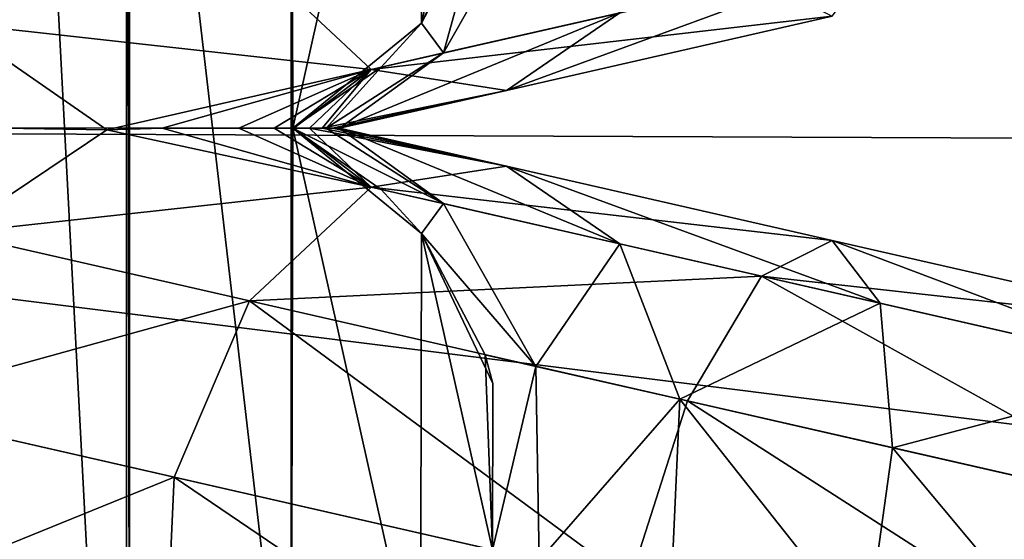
# Model space of a CAD drawing. Header units: millimetres. Extents: x 3 to 496, y 3 to 509.
# Tile 162 of 256: x 256.63 to 261.85, y 253.43 to 256.18. Entities that reach past the tile are written whole.
import ezdxf

# ---------------------------------------------------------------- set-up
doc = ezdxf.new("R2010")
doc.units = ezdxf.units.MM
doc.header["$LTSCALE"] = 25.4
doc.layers.get('0').update_dxf_attribs({"true_color": 0xff5454})

# ---------------------------------------------------------------- blocks, each defined once
blk = doc.blocks.new('FORM-M-9673.STL#1')
at = {"color": 0}
mesh = blk.add_polyface(dxfattribs=at)
corners = [(259.2317, 282.7995, 4.5431), (255.8367, 283.5266, 4.5183), (249.3426, 255.6085, 2.1311)]
mesh.append_faces([[corners[k] for k in face] for face in [(0, 1, 2)]], dxfattribs={"color": 0})
mesh = blk.add_polyface(dxfattribs=at)
corners = [(261.6866, 281.241, 4.4014), (259.2317, 282.7995, 4.5431), (249.3426, 255.6085, 2.1311)]
mesh.append_faces([[corners[k] for k in face] for face in [(0, 1, 2)]], dxfattribs={"color": 0})
mesh = blk.add_polyface(dxfattribs=at)
corners = [(264.6189, 280.1051, 4.4765), (261.6866, 281.241, 4.4014), (249.3426, 255.6085, 2.1311)]
mesh.append_faces([[corners[k] for k in face] for face in [(0, 1, 2)]], dxfattribs={"color": 0})
mesh = blk.add_polyface(dxfattribs=at)
corners = [(267.3068, 277.9442, 4.5183), (264.6189, 280.1051, 4.4765), (249.3426, 255.6085, 2.1311)]
mesh.append_faces([[corners[k] for k in face] for face in [(0, 1, 2)]], dxfattribs={"color": 0})
mesh = blk.add_polyface(dxfattribs=at)
corners = [(270.0501, 275.816, 4.5431), (267.3068, 277.9442, 4.5183), (249.3426, 255.6085, 2.1311)]
mesh.append_faces([[corners[k] for k in face] for face in [(0, 1, 2)]], dxfattribs={"color": 0})
mesh = blk.add_polyface(dxfattribs=at)
corners = [(271.5857, 273.3467, 4.4014), (270.0501, 275.816, 4.5431), (249.3426, 255.6085, 2.1311)]
mesh.append_faces([[corners[k] for k in face] for face in [(0, 1, 2)]], dxfattribs={"color": 0})
mesh = blk.add_polyface(dxfattribs=at)
corners = [(273.7348, 271.051, 4.4765), (271.5857, 273.3467, 4.4014), (249.3426, 255.6085, 2.1311)]
mesh.append_faces([[corners[k] for k in face] for face in [(0, 1, 2)]], dxfattribs={"color": 0})
mesh = blk.add_polyface(dxfattribs=at)
corners = [(275.2189, 267.9379, 4.5183), (273.7348, 271.051, 4.4765), (249.3426, 255.6085, 2.1311)]
mesh.append_faces([[corners[k] for k in face] for face in [(0, 1, 2)]], dxfattribs={"color": 0})
mesh = blk.add_polyface(dxfattribs=at)
corners = [(276.7672, 264.8301, 4.5431), (275.2189, 267.9379, 4.5183), (249.3426, 255.6085, 2.1311)]
mesh.append_faces([[corners[k] for k in face] for face in [(0, 1, 2)]], dxfattribs={"color": 0})
mesh = blk.add_polyface(dxfattribs=at)
corners = [(243.4488, 256.9537, 20.7302), (243.0791, 258.6248, 20.7302), (243.0709, 256.1621, 20.7302), (243.4517, 257.8308, 20.7302), (255.2364, 256.9537, 20.7302), (255.6061, 258.6248, 20.7302), (255.2334, 257.8308, 20.7302), (255.6143, 256.1621, 20.7302), (241.4724, 259.3986, 20.7302), (241.1046, 261.0783, 20.7302), (241.0988, 260.1969, 20.7302), (241.4888, 261.8716, 20.7302), (241.4888, 249.3453, 20.7302), (242.1768, 248.7942, 20.7302), (242.1768, 262.4227, 20.7302), (242.3906, 255.6085, 20.7302), (243.0348, 248.5924, 20.7302), (243.0709, 255.0548, 20.7302), (243.0791, 252.5921, 20.7302), (243.8963, 248.779, 20.7302), (243.9322, 252.3884, 20.7302), (243.906, 247.8976, 20.7302), (244.2937, 247.106, 20.7302), (244.6162, 251.8393, 20.7302), (244.9841, 246.5579, 20.7302), (244.9994, 251.0503, 20.7302), (245.0081, 250.1732, 20.7302), (245.843, 246.3599, 20.7302), (245.8651, 250.3598, 20.7302), (246.7036, 246.5503, 20.7302), (246.7196, 250.1618, 20.7302), (247.3988, 247.0922, 20.7302), (247.4072, 249.6172, 20.7302), (247.79, 246.3024, 20.7302), (247.7956, 248.8308, 20.7302), (248.4828, 245.7574, 20.7302), (248.4868, 249.3708, 20.7302), (249.3426, 245.5631, 20.7302), (249.3426, 249.5631, 20.7302), (250.2024, 245.7574, 20.7302), (250.1984, 249.3708, 20.7302), (250.8896, 248.8308, 20.7302), (250.8952, 246.3024, 20.7302), (251.278, 249.6172, 20.7302), (251.2864, 247.0922, 20.7302), (251.9656, 250.1618, 20.7302), (251.9816, 246.5503, 20.7302), (252.8201, 250.3598, 20.7302), (252.8422, 246.3599, 20.7302), (253.6771, 250.1732, 20.7302), (253.7011, 246.5579, 20.7302), (253.6858, 251.0503, 20.7302), (254.069, 251.8393, 20.7302), (254.3914, 247.106, 20.7302), (254.753, 252.3884, 20.7302), (254.7792, 247.8976, 20.7302), (254.7889, 248.779, 20.7302), (255.6061, 252.5921, 20.7302), (255.6504, 248.5924, 20.7302), (255.6143, 255.0548, 20.7302), (256.2946, 255.6085, 20.7302), (256.5084, 248.7942, 20.7302), (255.2364, 254.2633, 20.7302), (255.2334, 253.3861, 20.7302), (243.4488, 254.2633, 20.7302), (243.4517, 253.3861, 20.7302), (239.5491, 253.3732, 20.7302), (239.9243, 255.0513, 20.7302), (239.5472, 254.2546, 20.7302), (239.9298, 252.5782, 20.7302), (240.6073, 255.6085, 20.7302), (240.6153, 252.024, 20.7302), (241.1046, 250.1386, 20.7302), (241.4724, 251.8184, 20.7302), (241.0988, 251.0201, 20.7302), (239.9243, 256.1656, 20.7302), (239.5491, 257.8438, 20.7302), (239.5472, 256.9623, 20.7302), (239.9298, 258.6388, 20.7302), (240.6153, 259.1929, 20.7302), (243.0348, 262.6246, 20.7302), (243.8963, 262.438, 20.7302), (243.9322, 258.8285, 20.7302), (243.906, 263.3193, 20.7302), (244.2937, 264.111, 20.7302), (244.6162, 259.3777, 20.7302), (244.9841, 264.659, 20.7302), (244.9994, 260.1667, 20.7302), (245.0081, 261.0438, 20.7302), (245.843, 264.8571, 20.7302), (245.8651, 260.8571, 20.7302), (246.7036, 264.6666, 20.7302), (246.7196, 261.0551, 20.7302), (247.3988, 264.1247, 20.7302), (247.4072, 261.5997, 20.7302), (247.79, 264.9146, 20.7302), (247.7956, 262.3862, 20.7302), (248.4828, 265.4596, 20.7302), (248.4868, 261.8461, 20.7302), (249.3426, 265.6538, 20.7302), (249.3426, 261.6538, 20.7302), (250.1984, 261.8461, 20.7302), (250.2024, 265.4596, 20.7302), (250.8896, 262.3862, 20.7302), (250.8952, 264.9146, 20.7302), (251.278, 261.5997, 20.7302), (251.2864, 264.1247, 20.7302), (251.9656, 261.0551, 20.7302), (251.9816, 264.6666, 20.7302), (252.8201, 260.8571, 20.7302), (252.8422, 264.8571, 20.7302), (253.6771, 261.0438, 20.7302), (253.7011, 264.659, 20.7302), (253.6858, 260.1667, 20.7302), (254.069, 259.3777, 20.7302), (254.3914, 264.111, 20.7302), (254.753, 258.8285, 20.7302), (254.7792, 263.3193, 20.7302), (254.7889, 262.438, 20.7302), (255.6504, 262.6246, 20.7302), (256.5084, 262.4227, 20.7302), (257.1964, 249.3453, 20.7302), (257.1964, 261.8716, 20.7302), (257.2128, 251.8184, 20.7302), (257.5805, 250.1386, 20.7302), (257.5864, 251.0201, 20.7302), (258.0699, 252.024, 20.7302), (257.2128, 259.3986, 20.7302), (258.0699, 259.1929, 20.7302), (258.0778, 255.6085, 20.7302), (258.7554, 252.5782, 20.7302), (258.7609, 255.0513, 20.7302), (259.1361, 253.3732, 20.7302), (259.138, 254.2546, 20.7302), (258.7554, 258.6388, 20.7302), (258.7609, 256.1656, 20.7302), (259.1361, 257.8438, 20.7302), (259.138, 256.9623, 20.7302), (257.5805, 261.0783, 20.7302), (257.5864, 260.1969, 20.7302)]
mesh.append_faces([[corners[k] for k in face] for face in [(1, 0, 3), (4, 5, 6), (8, 9, 10), (57, 62, 63), (64, 18, 65), (66, 67, 68), (72, 73, 74), (75, 76, 77), (123, 124, 125), (131, 132, 133), (136, 135, 137), (138, 127, 139)]], dxfattribs={"vtx0": -1, "color": 0})
mesh.append_faces([[corners[k] for k in face] for face in [(0, 1, 2), (9, 8, 11), (11, 13, 14), (15, 16, 17), (18, 19, 20), (20, 22, 23), (23, 24, 25), (25, 24, 26), (26, 27, 28), (28, 29, 30), (30, 31, 32), (32, 33, 34), (34, 35, 36), (36, 37, 38), (38, 39, 40), (40, 39, 41), (41, 42, 43), (43, 44, 45), (45, 46, 47), (47, 48, 49), (49, 50, 51), (51, 50, 52), (52, 53, 54), (54, 56, 57), (59, 58, 60), (62, 57, 59), (67, 69, 70), (76, 75, 78), (78, 70, 79), (79, 73, 8), (80, 1, 81), (81, 82, 83), (83, 82, 84), (84, 85, 86), (86, 88, 89), (89, 90, 91), (91, 92, 93), (93, 94, 95), (95, 96, 97), (97, 98, 99), (99, 101, 102), (102, 103, 104), (104, 105, 106), (106, 107, 108), (108, 109, 110), (110, 111, 112), (112, 114, 115), (115, 116, 117), (117, 116, 118), (118, 5, 119), (119, 60, 120), (120, 121, 122), (126, 127, 123), (127, 126, 128), (129, 130, 131), (134, 135, 136), (122, 127, 138)]], dxfattribs={"vtx0": -1, "vtx1": -1, "color": 0})
mesh.append_faces([[corners[k] for k in face] for face in [(11, 8, 12), (14, 13, 15), (17, 16, 18), (57, 58, 59), (73, 12, 8), (79, 70, 71), (80, 2, 1), (119, 5, 7), (120, 60, 61), (122, 121, 123), (128, 126, 129), (127, 122, 123)]], dxfattribs={"vtx0": -1, "vtx1": -1, "vtx2": -1, "color": 0})
mesh.append_faces([[corners[k] for k in face] for face in [(5, 4, 7), (11, 12, 13), (15, 13, 16), (18, 16, 19), (20, 19, 21), (20, 21, 22), (23, 22, 24), (26, 24, 27), (28, 27, 29), (30, 29, 31), (32, 31, 33), (34, 33, 35), (36, 35, 37), (38, 37, 39), (41, 39, 42), (43, 42, 44), (45, 44, 46), (47, 46, 48), (49, 48, 50), (52, 50, 53), (54, 53, 55), (54, 55, 56), (57, 56, 58), (60, 58, 61), (18, 64, 17), (67, 66, 69), (70, 69, 71), (73, 72, 12), (78, 75, 70), (79, 71, 73), (15, 80, 14), (80, 15, 2), (81, 1, 82), (84, 82, 85), (86, 85, 87), (86, 87, 88), (89, 88, 90), (91, 90, 92), (93, 92, 94), (95, 94, 96), (97, 96, 98), (99, 98, 100), (99, 100, 101), (102, 101, 103), (104, 103, 105), (106, 105, 107), (108, 107, 109), (110, 109, 111), (112, 111, 113), (112, 113, 114), (115, 114, 116), (118, 116, 5), (119, 7, 60), (120, 61, 121), (123, 121, 124), (129, 126, 130), (131, 130, 132), (129, 134, 128), (134, 129, 135)]], dxfattribs={"vtx0": -1, "vtx2": -1, "color": 0})
mesh = blk.add_polyface(dxfattribs=at)
corners = [(277.0793, 261.9392, 4.4014), (276.7672, 264.8301, 4.5431), (249.3426, 255.6085, 2.1311)]
mesh.append_faces([[corners[k] for k in face] for face in [(0, 1, 2)]], dxfattribs={"color": 0})
mesh = blk.add_polyface(dxfattribs=at)
corners = [(278.0195, 258.9384, 4.4765), (277.0793, 261.9392, 4.4014), (249.3426, 255.6085, 2.1311)]
mesh.append_faces([[corners[k] for k in face] for face in [(0, 1, 2)]], dxfattribs={"color": 0})
mesh = blk.add_polyface(dxfattribs=at)
corners = [(278.0195, 258.9384, 4.4765), (249.3426, 255.6085, 2.1311), (278.0059, 255.4896, 4.5183)]
mesh.append_faces([[corners[k] for k in face] for face in [(0, 1, 2)]], dxfattribs={"color": 0})
mesh = blk.add_polyface(dxfattribs=at)
corners = [(255.8139, 257.0855, 7.912), (257.8478, 256.524, 5.7682), (256.2755, 256.1652, 8.0199), (257.4487, 257.4586, 5.5708)]
mesh.append_faces([[corners[k] for k in face] for face in [(0, 1, 2), (1, 0, 3)]], dxfattribs={"vtx0": -1, "color": 0})
mesh = blk.add_polyface(dxfattribs=at)
corners = [(260.5634, 256.393, 5.0495), (257.8478, 256.524, 5.7682), (260.1708, 257.0542, 4.3565), (258.493, 255.9204, 6.3078)]
mesh.append_faces([[corners[k] for k in face] for face in [(0, 1, 2), (1, 0, 3)]], dxfattribs={"vtx0": -1, "color": 0})
mesh = blk.add_polyface(dxfattribs=at)
corners = [(259.8108, 256.2212, 7.782), (259.367, 256.8708, 9.4145), (258.8766, 256.0079, 9.1198), (260.1302, 257.045, 8.3215)]
mesh.append_faces([[corners[k] for k in face] for face in [(0, 1, 2), (1, 0, 3)]], dxfattribs={"vtx0": -1, "color": 0})
mesh = blk.add_polyface(dxfattribs=at)
corners = [(259.138, 256.9623, 20.7302), (258.7609, 256.1656, 20.7302), (259.0974, 256.8092, 10.7302)]
mesh.append_faces([[corners[k] for k in face] for face in [(0, 1, 2)]], dxfattribs={"color": 0})
mesh = blk.add_polyface(dxfattribs=at)
corners = [(259.367, 256.8708, 9.4145), (259.0974, 256.8092, 10.7302), (258.8766, 256.0079, 9.1198)]
mesh.append_faces([[corners[k] for k in face] for face in [(0, 1, 2)]], dxfattribs={"color": 0})
mesh = blk.add_polyface(dxfattribs=at)
corners = [(259.0974, 256.8092, 10.7302), (258.7609, 256.1656, 10.7302), (258.8766, 256.0079, 9.1198)]
mesh.append_faces([[corners[k] for k in face] for face in [(0, 1, 2)]], dxfattribs={"color": 0})
mesh = blk.add_polyface(dxfattribs=at)
corners = [(259.0974, 256.8092, 10.7302), (258.7609, 256.1656, 20.7302), (258.7609, 256.1656, 10.7302)]
mesh.append_faces([[corners[k] for k in face] for face in [(0, 1, 2)]], dxfattribs={"color": 0})
mesh = blk.add_polyface(dxfattribs=at)
corners = [(258.493, 255.9204, 6.3078), (256.2755, 256.1652, 8.0199), (257.8478, 256.524, 5.7682), (257.0917, 255.6006, 8.3146)]
mesh.append_faces([[corners[k] for k in face] for face in [(0, 1, 2), (1, 0, 3)]], dxfattribs={"vtx0": -1, "color": 0})
mesh = blk.add_polyface(dxfattribs=at)
corners = [(261.191, 256.5362, 6.9431), (259.2115, 255.8096, 7.0449), (260.9369, 256.2033, 5.9963), (259.8108, 256.2212, 7.782)]
mesh.append_faces([[corners[k] for k in face] for face in [(0, 1, 2), (1, 0, 3)]], dxfattribs={"vtx0": -1, "color": 0})
mesh = blk.add_polyface(dxfattribs=at)
corners = [(260.9369, 256.2033, 5.9963), (258.493, 255.9204, 6.3078), (260.5634, 256.393, 5.0495), (259.2115, 255.8096, 7.0449)]
mesh.append_faces([[corners[k] for k in face] for face in [(0, 1, 2), (1, 0, 3)]], dxfattribs={"vtx0": -1, "color": 0})
mesh = blk.add_polyface(dxfattribs=at)
corners = [(258.3253, 255.6085, 8.2941), (259.2115, 255.8096, 7.0449), (259.8108, 256.2212, 7.782)]
mesh.append_faces([[corners[k] for k in face] for face in [(0, 1, 2)]], dxfattribs={"color": 0})
mesh = blk.add_polyface(dxfattribs=at)
corners = [(258.8766, 256.0079, 9.1198), (258.3253, 255.6085, 8.2941), (259.8108, 256.2212, 7.782)]
mesh.append_faces([[corners[k] for k in face] for face in [(0, 1, 2)]], dxfattribs={"color": 0})
mesh = blk.add_polyface(dxfattribs=at)
corners = [(256.5401, 255.6085, 9.2903), (256.2755, 256.1652, 8.0199), (257.0917, 255.6006, 8.3146)]
mesh.append_faces([[corners[k] for k in face] for face in [(0, 1, 2)]], dxfattribs={"color": 0})
mesh = blk.add_polyface(dxfattribs=at)
corners = [(258.0778, 255.6085, 20.7302), (258.5465, 255.9326, 10.7302), (258.7609, 256.1656, 20.7302)]
mesh.append_faces([[corners[k] for k in face] for face in [(0, 1, 2)]], dxfattribs={"color": 0})
mesh = blk.add_polyface(dxfattribs=at)
corners = [(258.7609, 256.1656, 10.7302), (258.5465, 255.9326, 10.7302), (258.8766, 256.0079, 9.1198)]
mesh.append_faces([[corners[k] for k in face] for face in [(0, 1, 2)]], dxfattribs={"color": 0})
mesh = blk.add_polyface(dxfattribs=at)
corners = [(258.7609, 256.1656, 20.7302), (258.5465, 255.9326, 10.7302), (258.7609, 256.1656, 10.7302)]
mesh.append_faces([[corners[k] for k in face] for face in [(0, 1, 2)]], dxfattribs={"color": 0})
mesh = blk.add_polyface(dxfattribs=at)
corners = [(258.5465, 255.9326, 10.7302), (258.2543, 255.6085, 8.8634), (258.8766, 256.0079, 9.1198)]
mesh.append_faces([[corners[k] for k in face] for face in [(0, 1, 2)]], dxfattribs={"color": 0})
mesh = blk.add_polyface(dxfattribs=at)
corners = [(258.8766, 256.0079, 9.1198), (258.2543, 255.6085, 8.8634), (258.3253, 255.6085, 8.2941)]
mesh.append_faces([[corners[k] for k in face] for face in [(0, 1, 2)]], dxfattribs={"color": 0})
mesh = blk.add_polyface(dxfattribs=at)
corners = [(257.0917, 255.6006, 8.3146), (258.493, 255.9204, 6.3078), (257.3855, 255.6085, 7.9659)]
mesh.append_faces([[corners[k] for k in face] for face in [(0, 1, 2)]], dxfattribs={"color": 0})
mesh = blk.add_polyface(dxfattribs=at)
corners = [(257.3855, 255.6085, 7.9659), (258.493, 255.9204, 6.3078), (257.7921, 255.6085, 7.7021)]
mesh.append_faces([[corners[k] for k in face] for face in [(0, 1, 2)]], dxfattribs={"color": 0})
mesh = blk.add_polyface(dxfattribs=at)
corners = [(257.7921, 255.6085, 7.7021), (258.493, 255.9204, 6.3078), (257.9795, 255.6085, 7.656)]
mesh.append_faces([[corners[k] for k in face] for face in [(0, 1, 2)]], dxfattribs={"color": 0})
mesh = blk.add_polyface(dxfattribs=at)
corners = [(258.0841, 255.6085, 7.6627), (257.9795, 255.6085, 7.656), (258.493, 255.9204, 6.3078)]
mesh.append_faces([[corners[k] for k in face] for face in [(0, 1, 2)]], dxfattribs={"color": 0})
mesh = blk.add_polyface(dxfattribs=at)
corners = [(258.0778, 255.6085, 10.7302), (258.2543, 255.6085, 8.8634), (258.5465, 255.9326, 10.7302)]
mesh.append_faces([[corners[k] for k in face] for face in [(0, 1, 2)]], dxfattribs={"color": 0})
mesh = blk.add_polyface(dxfattribs=at)
corners = [(258.0778, 255.6085, 20.7302), (258.0778, 255.6085, 10.7302), (258.5465, 255.9326, 10.7302)]
mesh.append_faces([[corners[k] for k in face] for face in [(0, 1, 2)]], dxfattribs={"color": 0})
mesh = blk.add_polyface(dxfattribs=at)
corners = [(258.1672, 255.6085, 7.6957), (258.0841, 255.6085, 7.6627), (258.493, 255.9204, 6.3078)]
mesh.append_faces([[corners[k] for k in face] for face in [(0, 1, 2)]], dxfattribs={"color": 0})
mesh = blk.add_polyface(dxfattribs=at)
corners = [(258.2342, 255.6085, 7.7553), (258.1672, 255.6085, 7.6957), (258.493, 255.9204, 6.3078)]
mesh.append_faces([[corners[k] for k in face] for face in [(0, 1, 2)]], dxfattribs={"color": 0})
mesh = blk.add_polyface(dxfattribs=at)
corners = [(258.2342, 255.6085, 7.7553), (258.493, 255.9204, 6.3078), (259.2115, 255.8096, 7.0449)]
mesh.append_faces([[corners[k] for k in face] for face in [(0, 1, 2)]], dxfattribs={"color": 0})
mesh = blk.add_polyface(dxfattribs=at)
corners = [(258.2888, 255.6085, 7.8546), (258.2342, 255.6085, 7.7553), (259.2115, 255.8096, 7.0449)]
mesh.append_faces([[corners[k] for k in face] for face in [(0, 1, 2)]], dxfattribs={"color": 0})
mesh = blk.add_polyface(dxfattribs=at)
corners = [(258.3253, 255.6085, 8.2941), (258.2888, 255.6085, 7.8546), (259.2115, 255.8096, 7.0449)]
mesh.append_faces([[corners[k] for k in face] for face in [(0, 1, 2)]], dxfattribs={"color": 0})
mesh = blk.add_polyface(dxfattribs=at)
corners = [(278.0524, 252.0178, 4.5431), (278.0059, 255.4896, 4.5183), (249.3426, 255.6085, 2.1311)]
mesh.append_faces([[corners[k] for k in face] for face in [(0, 1, 2)]], dxfattribs={"color": 0})
mesh = blk.add_polyface(dxfattribs=at)
corners = [(278.0524, 252.0178, 4.5431), (249.3426, 255.6085, 2.1311), (277.0793, 249.2778, 4.4014)]
mesh.append_faces([[corners[k] for k in face] for face in [(0, 1, 2)]], dxfattribs={"color": 0})
mesh = blk.add_polyface(dxfattribs=at)
corners = [(258.9702, 228.3915, 4.4765), (249.3426, 255.6085, 2.1311), (255.6049, 227.6374, 4.5183)]
mesh.append_faces([[corners[k] for k in face] for face in [(0, 1, 2)]], dxfattribs={"color": 0})
mesh = blk.add_polyface(dxfattribs=at)
corners = [(262.3228, 228.6547, 4.605), (249.3426, 255.6085, 2.1311), (258.9702, 228.3915, 4.4765)]
mesh.append_faces([[corners[k] for k in face] for face in [(0, 1, 2)]], dxfattribs={"color": 0})
mesh = blk.add_polyface(dxfattribs=at)
corners = [(275.1157, 243.0648, 4.5183), (249.3426, 255.6085, 2.1311), (273.6513, 239.9167, 4.5431)]
mesh.append_faces([[corners[k] for k in face] for face in [(0, 1, 2)]], dxfattribs={"color": 0})
mesh = blk.add_polyface(dxfattribs=at)
corners = [(276.6244, 246.1662, 4.4765), (249.3426, 255.6085, 2.1311), (275.1157, 243.0648, 4.5183)]
mesh.append_faces([[corners[k] for k in face] for face in [(0, 1, 2)]], dxfattribs={"color": 0})
mesh = blk.add_polyface(dxfattribs=at)
corners = [(273.6513, 239.9167, 4.5431), (249.3426, 255.6085, 2.1311), (271.5857, 237.8702, 4.4014)]
mesh.append_faces([[corners[k] for k in face] for face in [(0, 1, 2)]], dxfattribs={"color": 0})
mesh = blk.add_polyface(dxfattribs=at)
corners = [(277.0793, 249.2778, 4.4014), (249.3426, 255.6085, 2.1311), (276.6244, 246.1662, 4.4765)]
mesh.append_faces([[corners[k] for k in face] for face in [(0, 1, 2)]], dxfattribs={"color": 0})
mesh = blk.add_polyface(dxfattribs=at)
corners = [(269.8257, 235.2641, 4.4765), (249.3426, 255.6085, 2.1311), (267.1209, 233.1245, 4.5183)]
mesh.append_faces([[corners[k] for k in face] for face in [(0, 1, 2)]], dxfattribs={"color": 0})
mesh = blk.add_polyface(dxfattribs=at)
corners = [(264.4356, 230.9235, 4.5431), (249.3426, 255.6085, 2.1311), (262.3228, 228.6547, 4.605)]
mesh.append_faces([[corners[k] for k in face] for face in [(0, 1, 2)]], dxfattribs={"color": 0})
mesh = blk.add_polyface(dxfattribs=at)
corners = [(267.1209, 233.1245, 4.5183), (249.3426, 255.6085, 2.1311), (264.4356, 230.9235, 4.5431)]
mesh.append_faces([[corners[k] for k in face] for face in [(0, 1, 2)]], dxfattribs={"color": 0})
mesh = blk.add_polyface(dxfattribs=at)
corners = [(271.5857, 237.8702, 4.4014), (249.3426, 255.6085, 2.1311), (269.8257, 235.2641, 4.4765)]
mesh.append_faces([[corners[k] for k in face] for face in [(0, 1, 2)]], dxfattribs={"color": 0})
mesh = blk.add_polyface(dxfattribs=at)
corners = [(256.5401, 255.6085, 9.2903), (257.0917, 255.6006, 8.3146), (256.2755, 255.0518, 8.0199)]
mesh.append_faces([[corners[k] for k in face] for face in [(0, 1, 2)]], dxfattribs={"color": 0})
mesh = blk.add_polyface(dxfattribs=at)
corners = [(256.5401, 255.6085, 9.2903), (257.0917, 255.6006, 8.3146), (257.3855, 255.6085, 7.9659)]
mesh.append_faces([[corners[k] for k in face] for face in [(0, 1, 2)]], dxfattribs={"color": 0})
mesh = blk.add_polyface(dxfattribs=at)
corners = [(257.3855, 255.6085, 7.9659), (258.493, 255.2965, 6.3078), (257.0917, 255.6006, 8.3146)]
mesh.append_faces([[corners[k] for k in face] for face in [(0, 1, 2)]], dxfattribs={"color": 0})
mesh = blk.add_polyface(dxfattribs=at)
corners = [(257.3855, 255.6085, 7.9659), (257.7921, 255.6085, 7.7021), (258.493, 255.2965, 6.3078)]
mesh.append_faces([[corners[k] for k in face] for face in [(0, 1, 2)]], dxfattribs={"color": 0})
mesh = blk.add_polyface(dxfattribs=at)
corners = [(257.7921, 255.6085, 7.7021), (257.9795, 255.6085, 7.656), (258.493, 255.2965, 6.3078)]
mesh.append_faces([[corners[k] for k in face] for face in [(0, 1, 2)]], dxfattribs={"color": 0})
mesh = blk.add_polyface(dxfattribs=at)
corners = [(258.0841, 255.6085, 7.6627), (258.493, 255.2965, 6.3078), (257.9795, 255.6085, 7.656)]
mesh.append_faces([[corners[k] for k in face] for face in [(0, 1, 2)]], dxfattribs={"color": 0})
mesh = blk.add_polyface(dxfattribs=at)
corners = [(258.0778, 255.6085, 10.7302), (258.8766, 255.209, 9.1198), (258.2543, 255.6085, 8.8634)]
mesh.append_faces([[corners[k] for k in face] for face in [(0, 1, 2)]], dxfattribs={"color": 0})
mesh = blk.add_polyface(dxfattribs=at)
corners = [(258.5465, 255.2843, 10.7302), (258.8766, 255.209, 9.1198), (258.0778, 255.6085, 10.7302)]
mesh.append_faces([[corners[k] for k in face] for face in [(0, 1, 2)]], dxfattribs={"color": 0})
mesh = blk.add_polyface(dxfattribs=at)
corners = [(258.0778, 255.6085, 20.7302), (258.5465, 255.2843, 10.7302), (258.0778, 255.6085, 10.7302)]
mesh.append_faces([[corners[k] for k in face] for face in [(0, 1, 2)]], dxfattribs={"color": 0})
mesh = blk.add_polyface(dxfattribs=at)
corners = [(258.7609, 255.0513, 20.7302), (258.5465, 255.2843, 10.7302), (258.0778, 255.6085, 20.7302)]
mesh.append_faces([[corners[k] for k in face] for face in [(0, 1, 2)]], dxfattribs={"color": 0})
mesh = blk.add_polyface(dxfattribs=at)
corners = [(258.1672, 255.6085, 7.6957), (258.493, 255.2965, 6.3078), (258.0841, 255.6085, 7.6627)]
mesh.append_faces([[corners[k] for k in face] for face in [(0, 1, 2)]], dxfattribs={"color": 0})
mesh = blk.add_polyface(dxfattribs=at)
corners = [(258.1672, 255.6085, 7.6957), (259.2115, 255.4074, 7.0449), (258.493, 255.2965, 6.3078)]
mesh.append_faces([[corners[k] for k in face] for face in [(0, 1, 2)]], dxfattribs={"color": 0})
mesh = blk.add_polyface(dxfattribs=at)
corners = [(258.2342, 255.6085, 7.7553), (259.2115, 255.4074, 7.0449), (258.1672, 255.6085, 7.6957)]
mesh.append_faces([[corners[k] for k in face] for face in [(0, 1, 2)]], dxfattribs={"color": 0})
mesh = blk.add_polyface(dxfattribs=at)
corners = [(258.2888, 255.6085, 7.8546), (259.2115, 255.4074, 7.0449), (258.2342, 255.6085, 7.7553)]
mesh.append_faces([[corners[k] for k in face] for face in [(0, 1, 2)]], dxfattribs={"color": 0})
mesh = blk.add_polyface(dxfattribs=at)
corners = [(258.8766, 255.209, 9.1198), (258.3253, 255.6085, 8.2941), (258.2543, 255.6085, 8.8634)]
mesh.append_faces([[corners[k] for k in face] for face in [(0, 1, 2)]], dxfattribs={"color": 0})
mesh = blk.add_polyface(dxfattribs=at)
corners = [(258.3253, 255.6085, 8.2941), (259.2115, 255.4074, 7.0449), (258.2888, 255.6085, 7.8546)]
mesh.append_faces([[corners[k] for k in face] for face in [(0, 1, 2)]], dxfattribs={"color": 0})
mesh = blk.add_polyface(dxfattribs=at)
corners = [(258.8766, 255.209, 9.1198), (259.8108, 254.9958, 7.782), (258.3253, 255.6085, 8.2941)]
mesh.append_faces([[corners[k] for k in face] for face in [(0, 1, 2)]], dxfattribs={"color": 0})
mesh = blk.add_polyface(dxfattribs=at)
corners = [(258.3253, 255.6085, 8.2941), (259.8108, 254.9958, 7.782), (259.2115, 255.4074, 7.0449)]
mesh.append_faces([[corners[k] for k in face] for face in [(0, 1, 2)]], dxfattribs={"color": 0})
mesh = blk.add_polyface(dxfattribs=at)
corners = [(257.0917, 255.6006, 8.3146), (258.493, 255.2965, 6.3078), (256.2755, 255.0518, 8.0199)]
mesh.append_faces([[corners[k] for k in face] for face in [(0, 1, 2)]], dxfattribs={"color": 0})
mesh = blk.add_polyface(dxfattribs=at)
corners = [(258.493, 255.2965, 6.3078), (260.9369, 255.0136, 5.9963), (260.5634, 254.824, 5.0495), (259.2115, 255.4074, 7.0449)]
mesh.append_faces([[corners[k] for k in face] for face in [(0, 1, 2), (1, 0, 3)]], dxfattribs={"vtx0": -1, "color": 0})
mesh = blk.add_polyface(dxfattribs=at)
corners = [(259.2115, 255.4074, 7.0449), (261.191, 254.6807, 6.9431), (260.9369, 255.0136, 5.9963), (259.8108, 254.9958, 7.782)]
mesh.append_faces([[corners[k] for k in face] for face in [(0, 1, 2), (1, 0, 3)]], dxfattribs={"vtx0": -1, "color": 0})
mesh = blk.add_polyface(dxfattribs=at)
corners = [(256.2755, 255.0518, 8.0199), (258.493, 255.2965, 6.3078), (257.8478, 254.6929, 5.7682)]
mesh.append_faces([[corners[k] for k in face] for face in [(0, 1, 2)]], dxfattribs={"color": 0})
mesh = blk.add_polyface(dxfattribs=at)
corners = [(257.8478, 254.6929, 5.7682), (260.5634, 254.824, 5.0495), (260.1708, 254.1627, 4.3565), (258.493, 255.2965, 6.3078)]
mesh.append_faces([[corners[k] for k in face] for face in [(0, 1, 2), (1, 0, 3)]], dxfattribs={"vtx0": -1, "color": 0})
mesh = blk.add_polyface(dxfattribs=at)
corners = [(258.5465, 255.2843, 10.7302), (258.7609, 255.0513, 10.7302), (258.8766, 255.209, 9.1198)]
mesh.append_faces([[corners[k] for k in face] for face in [(0, 1, 2)]], dxfattribs={"color": 0})
mesh = blk.add_polyface(dxfattribs=at)
corners = [(258.5465, 255.2843, 10.7302), (258.7609, 255.0513, 20.7302), (258.7609, 255.0513, 10.7302)]
mesh.append_faces([[corners[k] for k in face] for face in [(0, 1, 2)]], dxfattribs={"color": 0})
mesh = blk.add_polyface(dxfattribs=at)
corners = [(258.8766, 255.209, 9.1198), (258.7609, 255.0513, 10.7302), (259.367, 254.3462, 9.4145)]
mesh.append_faces([[corners[k] for k in face] for face in [(0, 1, 2)]], dxfattribs={"color": 0})
mesh = blk.add_polyface(dxfattribs=at)
corners = [(259.8108, 254.9958, 7.782), (259.367, 254.3462, 9.4145), (260.1302, 254.172, 8.3215), (258.8766, 255.209, 9.1198)]
mesh.append_faces([[corners[k] for k in face] for face in [(0, 1, 2), (1, 0, 3)]], dxfattribs={"vtx0": -1, "color": 0})
mesh = blk.add_polyface(dxfattribs=at)
corners = [(255.8139, 254.1314, 7.912), (257.8478, 254.6929, 5.7682), (257.4487, 253.7583, 5.5708), (256.2755, 255.0518, 8.0199)]
mesh.append_faces([[corners[k] for k in face] for face in [(0, 1, 2), (1, 0, 3)]], dxfattribs={"vtx0": -1, "color": 0})
mesh = blk.add_polyface(dxfattribs=at)
corners = [(258.7609, 255.0513, 10.7302), (259.0974, 254.4077, 10.7302), (259.367, 254.3462, 9.4145)]
mesh.append_faces([[corners[k] for k in face] for face in [(0, 1, 2)]], dxfattribs={"color": 0})
mesh = blk.add_polyface(dxfattribs=at)
corners = [(258.7609, 255.0513, 20.7302), (259.138, 254.2546, 20.7302), (258.7609, 255.0513, 10.7302)]
mesh.append_faces([[corners[k] for k in face] for face in [(0, 1, 2)]], dxfattribs={"color": 0})
mesh = blk.add_polyface(dxfattribs=at)
corners = [(258.7609, 255.0513, 10.7302), (259.138, 254.2546, 20.7302), (259.0974, 254.4077, 10.7302)]
mesh.append_faces([[corners[k] for k in face] for face in [(0, 1, 2)]], dxfattribs={"color": 0})
mesh = blk.add_polyface(dxfattribs=at)
corners = [(260.1302, 254.172, 8.3215), (261.191, 254.6807, 6.9431), (259.8108, 254.9958, 7.782), (261.2579, 253.9146, 7.6362)]
mesh.append_faces([[corners[k] for k in face] for face in [(0, 1, 2), (1, 0, 3)]], dxfattribs={"vtx0": -1, "color": 0})
mesh = blk.add_polyface(dxfattribs=at)
corners = [(260.5634, 254.824, 5.0495), (262.9278, 254.5592, 5.749), (262.9525, 254.2787, 4.7528), (260.9369, 255.0136, 5.9963)]
mesh.append_faces([[corners[k] for k in face] for face in [(0, 1, 2), (1, 0, 3)]], dxfattribs={"vtx0": -1, "color": 0})
mesh = blk.add_polyface(dxfattribs=at)
corners = [(260.9369, 255.0136, 5.9963), (262.7838, 254.3172, 6.7452), (262.9278, 254.5592, 5.749), (261.191, 254.6807, 6.9431)]
mesh.append_faces([[corners[k] for k in face] for face in [(0, 1, 2), (1, 0, 3)]], dxfattribs={"vtx0": -1, "color": 0})
mesh = blk.add_polyface(dxfattribs=at)
corners = [(260.5634, 254.824, 5.0495), (262.8514, 253.5509, 4.0234), (260.1708, 254.1627, 4.3565), (262.9525, 254.2787, 4.7528)]
mesh.append_faces([[corners[k] for k in face] for face in [(0, 1, 2), (1, 0, 3)]], dxfattribs={"vtx0": -1, "color": 0})
mesh = blk.add_polyface(dxfattribs=at)
corners = [(257.8478, 254.6929, 5.7682), (259.8642, 253.207, 4.1028), (257.4487, 253.7583, 5.5708), (260.1708, 254.1627, 4.3565)]
mesh.append_faces([[corners[k] for k in face] for face in [(0, 1, 2), (1, 0, 3)]], dxfattribs={"vtx0": -1, "color": 0})
mesh = blk.add_polyface(dxfattribs=at)
corners = [(261.2579, 253.9146, 7.6362), (262.7838, 254.3172, 6.7452), (261.191, 254.6807, 6.9431), (262.5591, 253.6176, 7.4746)]
mesh.append_faces([[corners[k] for k in face] for face in [(0, 1, 2), (1, 0, 3)]], dxfattribs={"vtx0": -1, "color": 0})
mesh = blk.add_polyface(dxfattribs=at)
corners = [(259.367, 254.3462, 9.4145), (259.1361, 253.3732, 10.7302), (259.3836, 253.3167, 9.5224), (259.0974, 254.4077, 10.7302)]
mesh.append_faces([[corners[k] for k in face] for face in [(0, 1, 2), (1, 0, 3)]], dxfattribs={"vtx0": -1, "color": 0})
mesh = blk.add_polyface(dxfattribs=at)
corners = [(259.0974, 254.4077, 10.7302), (259.138, 254.2546, 20.7302), (259.1361, 253.3732, 20.7302)]
mesh.append_faces([[corners[k] for k in face] for face in [(0, 1, 2)]], dxfattribs={"color": 0})
mesh = blk.add_polyface(dxfattribs=at)
corners = [(259.0974, 254.4077, 10.7302), (259.1361, 253.3732, 20.7302), (259.1361, 253.3732, 10.7302)]
mesh.append_faces([[corners[k] for k in face] for face in [(0, 1, 2)]], dxfattribs={"color": 0})
mesh = blk.add_polyface(dxfattribs=at)
corners = [(260.1302, 254.172, 8.3215), (259.3836, 253.3167, 9.5224), (260.0842, 253.1568, 8.519), (259.367, 254.3462, 9.4145)]
mesh.append_faces([[corners[k] for k in face] for face in [(0, 1, 2), (1, 0, 3)]], dxfattribs={"vtx0": -1, "color": 0})
mesh = blk.add_polyface(dxfattribs=at)
corners = [(260.1708, 254.1627, 4.3565), (262.6515, 252.5708, 3.7565), (259.8642, 253.207, 4.1028), (262.8514, 253.5509, 4.0234)]
mesh.append_faces([[corners[k] for k in face] for face in [(0, 1, 2), (1, 0, 3)]], dxfattribs={"vtx0": -1, "color": 0})
mesh = blk.add_polyface(dxfattribs=at)
corners = [(261.1194, 252.9205, 7.8899), (260.1302, 254.172, 8.3215), (260.0842, 253.1568, 8.519), (261.2579, 253.9146, 7.6362)]
mesh.append_faces([[corners[k] for k in face] for face in [(0, 1, 2), (1, 0, 3)]], dxfattribs={"vtx0": -1, "color": 0})
mesh = blk.add_polyface(dxfattribs=at)
corners = [(255.8305, 253.1019, 8.0199), (257.4487, 253.7583, 5.5708), (257.4028, 252.7431, 5.7682), (255.8139, 254.1314, 7.912)]
mesh.append_faces([[corners[k] for k in face] for face in [(0, 1, 2), (1, 0, 3)]], dxfattribs={"vtx0": -1, "color": 0})
mesh = blk.add_polyface(dxfattribs=at)
corners = [(262.314, 252.6478, 7.7415), (261.2579, 253.9146, 7.6362), (261.1194, 252.9205, 7.8899), (262.5591, 253.6176, 7.4746)]
mesh.append_faces([[corners[k] for k in face] for face in [(0, 1, 2), (1, 0, 3)]], dxfattribs={"vtx0": -1, "color": 0})
mesh = blk.add_polyface(dxfattribs=at)
corners = [(257.4487, 253.7583, 5.5708), (259.7258, 252.2129, 4.3565), (257.4028, 252.7431, 5.7682), (259.8642, 253.207, 4.1028)]
mesh.append_faces([[corners[k] for k in face] for face in [(0, 1, 2), (1, 0, 3)]], dxfattribs={"vtx0": -1, "color": 0})

msp = doc.modelspace()

# ---------------------------------------------------------------- block references
at = {"color": 7, "true_color": 0xf9f8f7}
msp.add_blockref('FORM-M-9673.STL#1', (0, 0), dxfattribs=at)

doc.saveas('drawing.dxf')
